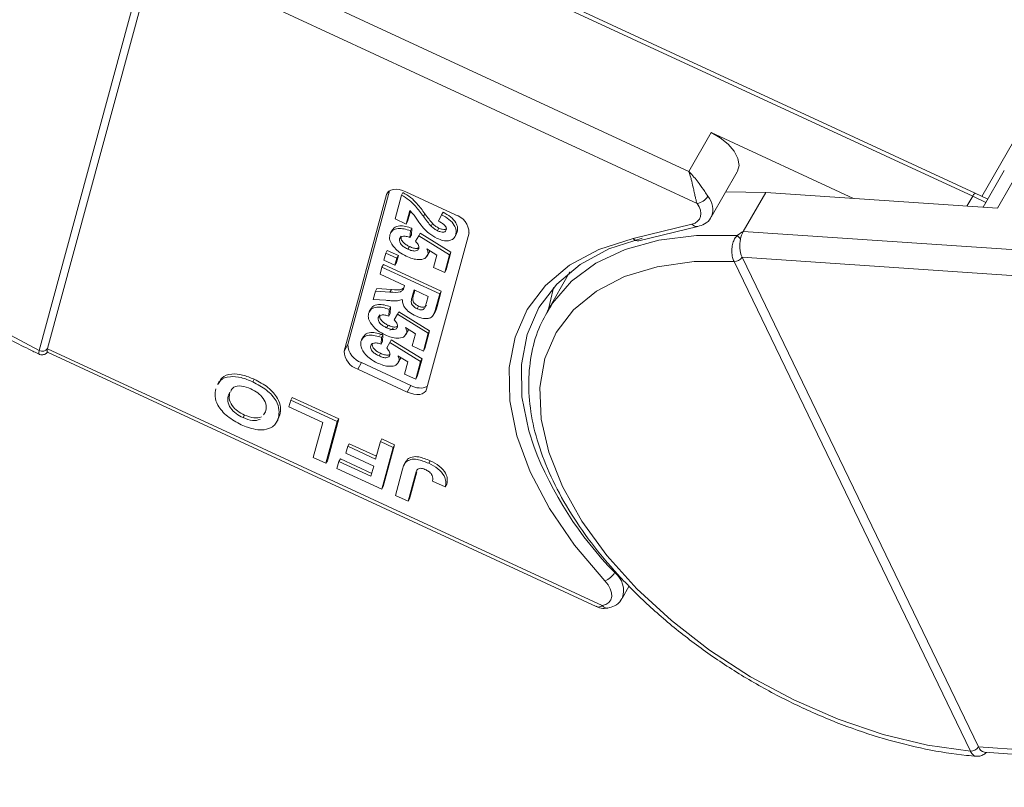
# Model space of a CAD drawing. Header units: millimetres. Extents: x 2517 to 3439, y -761 to -109.
# Tile 27 of 49: x 3054 to 3097, y -296 to -262. Entities that reach past the tile are written whole.
import ezdxf

# ---------------------------------------------------------------- set-up
doc = ezdxf.new("R2010")
doc.units = ezdxf.units.MM

msp = doc.modelspace()

# ---------------------------------------------------------------- linework, layer by layer
at = {"color": 7, "linetype": 'Continuous', "lineweight": 15}
for p, q in [((3096.098, -269.759), (3112.185, -241.759)), ((3083.307, -268.67), (3060.449, -258.073)), ((3059.634, -259.178), (3054.943, -276.493)), ((3055.309, -276.412), (3060, -259.096)), ((3060, -259.095), (3083.663, -270.065)), ((3073.312, -259.374), (3095.7, -269.753)), ((3095.806, -269.618), (3073.419, -259.239)), ((3084.283, -266.971), (3083.307, -268.67)), ((3084.283, -266.971), (3090.493, -269.85)), ((3084.285, -270.661), (3085.423, -268.679)), ((3097.08, -268.625), (3096.155, -270.236)), ((3096.785, -270.279), (3097.924, -268.296)), ((3068.417, -276.232), (3070.238, -269.51)), ((3068.254, -276.516), (3070.106, -269.679)), ((3070.175, -269.559), (3070.106, -269.679)), ((3070.477, -270.744), (3070.76, -269.701)), ((3070.76, -269.701), (3070.825, -269.588)), ((3070.95, -269.557), (3073.111, -270.559)), ((3086.661, -269.588), (3084.915, -269.565)), ((3085.685, -271.287), (3086.661, -269.588)), ((3096.785, -270.279), (3086.661, -269.588)), ((3095.45, -270.188), (3095.7, -269.753)), ((3095.7, -269.753), (3096.274, -270.028)), ((3096.357, -269.883), (3095.806, -269.618)), ((3071.122, -270.376), (3070.962, -270.969)), ((3070.962, -270.969), (3070.477, -270.744)), ((3071.149, -270.406), (3071.027, -270.856)), ((3071.714, -270.63), (3071.779, -270.516)), ((3072.379, -270.843), (3072.509, -270.558)), ((3072.509, -270.558), (3072.574, -270.445)), ((3070.363, -271.217), (3070.282, -271.358)), ((3070.962, -270.969), (3071.027, -270.856)), ((3071.148, -271.263), (3071.131, -271.554)), ((3071.148, -271.263), (3071.213, -271.149)), ((3071.213, -271.149), (3071.196, -271.441)), ((3072.055, -271.062), (3072.12, -270.949)), ((3072.33, -271.258), (3072.395, -271.145)), ((3083.443, -270.971), (3080.869, -271.592)), ((3081.125, -271.697), (3083.7, -271.076)), ((3070.677, -271.618), (3070.742, -271.504)), ((3071.131, -271.554), (3071.196, -271.441)), ((3071.378, -271.717), (3071.51, -271.476)), ((3071.51, -271.476), (3071.575, -271.363)), ((3071.51, -271.476), (3072.855, -272.307)), ((3071.575, -271.363), (3072.92, -272.194)), ((3073.708, -271.349), (3071.856, -278.185)), ((3073.082, -271.538), (3073.164, -271.397)), ((3073.131, -271.424), (3073.196, -271.31)), ((3073.196, -271.31), (3073.143, -271.403)), ((3107.216, -272.755), (3085.685, -271.287)), ((3070.073, -272.237), (3070.138, -272.124)), ((3070.138, -272.124), (3070.623, -272.349)), ((3071.043, -272.066), (3071.108, -271.952)), ((3072.304, -272.328), (3071.871, -272.057)), ((3069.99, -272.544), (3070.073, -272.237)), ((3070.474, -272.769), (3069.99, -272.544)), ((3070.073, -272.237), (3070.557, -272.462)), ((3070.557, -272.462), (3070.474, -272.769)), ((3070.623, -272.349), (3070.539, -272.655)), ((3070.557, -272.462), (3070.623, -272.349)), ((3071.876, -272.379), (3071.958, -272.238)), ((3071.912, -272.298), (3071.977, -272.185)), ((3071.98, -272.126), (3071.977, -272.185)), ((3072.16, -272.86), (3072.304, -272.328)), ((3072.855, -272.307), (3072.645, -273.084)), ((3072.92, -272.194), (3072.71, -272.971)), ((3072.855, -272.307), (3072.92, -272.194)), ((3085.631, -272.417), (3107.921, -273.937)), ((3085.632, -272.419), (3085.631, -272.417)), ((3095.948, -293.813), (3085.632, -272.419)), ((3069.823, -273.158), (3069.906, -272.851)), ((3069.906, -272.851), (3069.972, -272.737)), ((3069.906, -272.851), (3072.428, -274.02)), ((3069.972, -272.737), (3072.493, -273.906)), ((3070.474, -272.769), (3070.539, -272.655)), ((3072.645, -273.084), (3072.16, -272.86)), ((3072.645, -273.084), (3072.71, -272.971)), ((3085.279, -272.598), (3085.281, -272.601)), ((3085.281, -272.601), (3095.597, -293.995)), ((3070.89, -273.652), (3069.823, -273.158)), ((3078.115, -273.06), (3077.128, -274.777)), ((3069.621, -273.903), (3069.686, -273.79)), ((3069.686, -273.79), (3070.32, -273.828)), ((3070.255, -273.942), (3070.32, -273.828)), ((3070.871, -273.721), (3070.89, -273.652)), ((3069.524, -274.262), (3069.621, -273.903)), ((3070.076, -274.3), (3069.524, -274.262)), ((3069.621, -273.903), (3070.255, -273.942)), ((3071.31, -273.847), (3071.243, -274.094)), ((3071.243, -274.094), (3071.308, -273.981)), ((3071.341, -273.861), (3071.308, -273.981)), ((3071.924, -274.132), (3071.31, -273.847)), ((3071.854, -274.392), (3071.924, -274.132)), ((3072.428, -274.02), (3072.246, -274.689)), ((3072.493, -273.906), (3072.311, -274.576)), ((3072.428, -274.02), (3072.493, -273.906)), ((3069.433, -274.652), (3069.351, -274.794)), ((3070.218, -274.698), (3070.2, -274.99)), ((3070.218, -274.698), (3070.283, -274.585)), ((3070.283, -274.585), (3070.265, -274.876)), ((3071.441, -274.667), (3071.506, -274.554)), ((3072.246, -274.689), (3072.311, -274.576)), ((3077.278, -274.532), (3077.128, -274.777)), ((3069.746, -275.053), (3069.811, -274.94)), ((3070.2, -274.99), (3070.265, -274.876)), ((3070.447, -275.152), (3070.579, -274.912)), ((3070.579, -274.912), (3070.644, -274.799)), ((3070.579, -274.912), (3071.924, -275.743)), ((3070.644, -274.799), (3071.989, -275.63)), ((3072.146, -274.944), (3072.227, -274.802)), ((3070.112, -275.501), (3070.177, -275.388)), ((3070.409, -275.524), (3070.256, -275.607)), ((3071.373, -275.764), (3070.94, -275.493)), ((3071.049, -275.561), (3071.046, -275.62)), ((3069.1, -275.879), (3069.019, -276.021)), ((3069.921, -275.773), (3069.805, -275.827)), ((3069.885, -275.925), (3069.868, -276.217)), ((3069.885, -275.925), (3069.95, -275.812)), ((3069.95, -275.812), (3069.933, -276.103)), ((3070.946, -275.815), (3071.027, -275.673)), ((3070.981, -275.734), (3071.046, -275.62)), ((3071.229, -276.295), (3071.373, -275.764)), ((3071.924, -275.743), (3071.714, -276.52)), ((3071.989, -275.63), (3071.779, -276.407)), ((3071.924, -275.743), (3071.989, -275.63)), ((3055.309, -276.414), (3055.309, -276.412)), ((3079.525, -287.64), (3055.309, -276.414)), ((3068.417, -276.232), (3068.254, -276.516)), ((3069.414, -276.28), (3069.479, -276.167)), ((3069.868, -276.217), (3069.933, -276.103)), ((3070.115, -276.379), (3070.247, -276.139)), ((3070.247, -276.139), (3070.312, -276.026)), ((3070.247, -276.139), (3071.592, -276.97)), ((3070.312, -276.026), (3071.657, -276.857)), ((3071.714, -276.52), (3071.229, -276.295)), ((3071.714, -276.52), (3071.779, -276.407)), ((3054.943, -276.493), (3054.943, -276.496)), ((3055.298, -276.573), (3079.253, -287.679)), ((3069.78, -276.728), (3069.845, -276.615)), ((3071.041, -276.991), (3070.607, -276.72)), ((3070.649, -276.961), (3070.714, -276.847)), ((3070.717, -276.788), (3070.714, -276.847)), ((3069.014, -277.022), (3068.851, -277.305)), ((3071.175, -278.024), (3069.014, -277.022)), ((3070.613, -277.042), (3070.694, -276.9)), ((3070.897, -277.522), (3071.041, -276.991)), ((3071.592, -276.97), (3071.381, -277.747)), ((3071.657, -276.857), (3071.447, -277.634)), ((3071.592, -276.97), (3071.657, -276.857)), ((3071.012, -278.307), (3068.851, -277.305)), ((3071.381, -277.747), (3070.897, -277.522)), ((3071.381, -277.747), (3071.447, -277.634)), ((3062.802, -277.836), (3062.721, -277.978)), ((3064.264, -277.861), (3064.329, -277.748)), ((3071.175, -278.024), (3071.012, -278.307)), ((3063.201, -278.427), (3063.266, -278.314)), ((3065.924, -278.657), (3065.989, -278.544)), ((3065.989, -278.544), (3068.021, -279.486)), ((3065.842, -278.961), (3065.924, -278.657)), ((3067.32, -279.646), (3065.842, -278.961)), ((3065.924, -278.657), (3067.956, -279.599)), ((3063.841, -279.427), (3063.906, -279.314)), ((3064.73, -279.31), (3064.828, -279.176)), ((3065.45, -279.307), (3065.361, -279.513)), ((3065.385, -279.42), (3065.45, -279.307)), ((3065.294, -279.644), (3065.375, -279.502)), ((3066.908, -281.165), (3067.32, -279.646)), ((3067.956, -279.599), (3067.462, -281.422)), ((3068.021, -279.486), (3067.527, -281.309)), ((3067.956, -279.599), (3068.021, -279.486)), ((3068.33, -280.982), (3068.412, -280.678)), ((3068.412, -280.678), (3068.477, -280.565)), ((3068.412, -280.678), (3069.631, -281.244)), ((3068.477, -280.565), (3069.666, -281.116)), ((3069.631, -281.244), (3069.84, -280.472)), ((3069.84, -280.472), (3069.905, -280.359)), ((3069.84, -280.472), (3070.394, -280.729)), ((3069.905, -280.359), (3070.459, -280.616)), ((3070.459, -280.616), (3069.965, -282.439)), ((3070.394, -280.729), (3070.459, -280.616)), ((3069.549, -281.547), (3068.33, -280.982)), ((3070.394, -280.729), (3069.9, -282.552)), ((3067.462, -281.422), (3066.908, -281.165)), ((3067.462, -281.422), (3067.527, -281.309)), ((3067.942, -281.644), (3068.025, -281.341)), ((3068.025, -281.341), (3068.09, -281.227)), ((3068.025, -281.341), (3069.428, -281.991)), ((3068.09, -281.227), (3069.463, -281.864)), ((3069.428, -281.991), (3069.549, -281.547)), ((3070.962, -281.326), (3070.881, -281.468)), ((3070.958, -281.342), (3071.025, -281.246)), ((3070.959, -281.36), (3071.025, -281.246)), ((3071.948, -281.423), (3072.014, -281.31)), ((3069.9, -282.552), (3067.942, -281.644)), ((3070.491, -282.826), (3070.803, -281.677)), ((3071.365, -281.903), (3071.045, -283.083)), ((3071.43, -281.79), (3071.11, -282.97)), ((3071.365, -281.903), (3071.43, -281.79)), ((3069.9, -282.552), (3069.965, -282.439)), ((3072.674, -282.444), (3072.113, -282.21)), ((3072.674, -282.444), (3072.739, -282.33)), ((3071.045, -283.083), (3070.491, -282.826)), ((3071.045, -283.083), (3071.11, -282.97)), ((3080.393, -287.325), (3080.705, -286.783)), ((3095.597, -293.995), (3095.598, -293.998)), ((3095.949, -293.815), (3095.948, -293.813)), ((3118.76, -295.37), (3095.949, -293.815)), ((3096.22, -294.047), (3118.728, -295.582))]:
    msp.add_line(p, q, dxfattribs=at)
at = {"color": 7, "linetype": 'Continuous', "lineweight": 15, "flags": 128}
for points in [[(3054.943, -276.493), (3053.05, -275.494), (3051.247, -274.344), (3049.568, -273.067), (3048.048, -271.689), (3046.717, -270.236), (3045.601, -268.738), (3044.723, -267.224), (3044.099, -265.725), (3043.743, -264.27), (3043.661, -262.888), (3043.854, -261.607), (3044.32, -260.452), (3045.049, -259.447), (3046.027, -258.61), (3047.233, -257.959), (3048.644, -257.507), (3050.232, -257.262), (3051.965, -257.23), (3053.809, -257.412), (3055.728, -257.802), (3057.682, -258.395), (3059.634, -259.178)], [(3085.423, -268.679), (3085.432, -268.663), (3085.498, -268.404), (3085.446, -268.102), (3085.282, -267.783), (3085.018, -267.472), (3084.676, -267.194), (3084.283, -266.971)], [(3070.106, -269.679), (3070.144, -269.597), (3070.208, -269.53), (3070.296, -269.482), (3070.404, -269.455), (3070.529, -269.449), (3070.665, -269.464), (3070.807, -269.501), (3070.95, -269.557)], [(3083.663, -270.065), (3083.752, -270.216), (3083.808, -270.365), (3083.831, -270.507), (3083.818, -270.638), (3083.771, -270.753), (3083.691, -270.848), (3083.58, -270.922), (3083.443, -270.971)], [(3080.869, -271.592), (3079.378, -272.079), (3078.097, -272.768), (3077.048, -273.646), (3076.251, -274.698), (3075.72, -275.905), (3075.466, -277.243), (3075.492, -278.689), (3075.798, -280.216), (3076.379, -281.797), (3077.224, -283.401), (3078.318, -285), (3079.64, -286.565)], [(3076.534, -280.675), (3076.318, -280.002), (3076.019, -278.511), (3075.993, -277.1), (3076.242, -275.793), (3076.76, -274.616), (3077.538, -273.589), (3078.562, -272.731), (3079.813, -272.058), (3081.267, -271.583)], [(3085.412, -271.475), (3083.638, -271.472), (3081.999, -271.675), (3080.525, -272.081), (3079.244, -272.683), (3078.178, -273.47), (3077.348, -274.427), (3077.278, -274.532)], [(3095.597, -293.995), (3093.721, -293.738), (3091.785, -293.273), (3089.827, -292.61), (3087.886, -291.762), (3086.001, -290.747), (3084.208, -289.583), (3082.544, -288.295), (3081.042, -286.908), (3079.731, -285.45), (3078.638, -283.949), (3077.784, -282.435), (3077.187, -280.939), (3076.857, -279.49), (3076.803, -278.117), (3077.024, -276.848), (3077.517, -275.707), (3078.271, -274.717), (3079.273, -273.898), (3080.5, -273.266), (3081.93, -272.835), (3083.535, -272.611), (3085.281, -272.601)], [(3077.183, -274.682), (3077.381, -273.811), (3077.406, -273.731)], [(3055.309, -276.414), (3055.295, -276.47), (3055.288, -276.514), (3055.287, -276.547), (3055.292, -276.567), (3055.298, -276.573)], [(3071.856, -278.185), (3071.818, -278.268), (3071.754, -278.334), (3071.666, -278.382), (3071.557, -278.41), (3071.433, -278.416), (3071.297, -278.4), (3071.155, -278.364), (3071.012, -278.307)], [(3079.64, -286.565), (3079.777, -286.737), (3079.875, -286.912), (3079.929, -287.083), (3079.937, -287.242), (3079.897, -287.383), (3079.813, -287.499), (3079.687, -287.586), (3079.525, -287.64)]]:
    msp.add_lwpolyline(points, dxfattribs=at)
at = {"color": 7, "linetype": 'Continuous', "lineweight": 15}
for centre, radius, start, end in [((3083.564, -269.4), 0.673, 278.4878, 328.1799), ((3083.497, -270.325), 0.857, 336.8857, 41.7636), ((3095.939, -269.832), 0.252, 121.7971, 161.6667), ((3072.862, -271.367), 0.845, 1.2429, 72.9224), ((3083.656, -270.818), 0.262, 215.6467, 279.5651), ((3081.084, -271.434), 0.267, 216.3125, 278.9018), ((3084.953, -272.093), 0.769, 37.6123, 53.4297), ((3086.839, -271.914), 1.308, 167.1961, 202.6179), ((3086.686, -271.84), 1.144, 151.0756, 169.0814), ((3085.294, -272.195), 0.403, 267.8473, 326.6086), ((3085.295, -272.199), 0.402, 267.8861, 326.8884), ((3055.08, -276.244), 0.284, 241.2882, 323.7724), ((3055.079, -276.246), 0.284, 241.3448, 323.9307), ((3069.262, -276.214), 0.845, 181.2429, 252.9224), ((3069.099, -276.497), 0.845, 181.2429, 252.9224), ((3071.578, -277.334), 0.799, 239.6933, 292.7488), ((3091.753, -274.834), 16.301, 200.999, 224.2068), ((3079.318, -285.755), 0.871, 291.6254, 329.3125), ((3079.468, -286.983), 0.987, 339.8417, 52.5595), ((3079.737, -287.493), 0.258, 214.8432, 276.9296), ((3095.611, -293.594), 0.402, 267.8861, 326.8884), ((3095.612, -293.598), 0.4, 267.9175, 327.166), ((3096.283, -293.699), 0.353, 199.1584, 259.7544)]:
    msp.add_arc(centre, radius, start, end, dxfattribs=at)
for points, knots in [([(3044.247, -259.064), (3044.1, -259.279), (3043.722, -259.83), (3043.365, -260.857), (3043.156, -262.098), (3043.188, -263.422), (3043.448, -264.807), (3043.939, -266.235), (3044.653, -267.685), (3045.58, -269.13), (3046.701, -270.546), (3047.998, -271.912), (3049.449, -273.204), (3051.03, -274.406), (3052.718, -275.495), (3054.038, -276.225), (3054.786, -276.58), (3054.933, -276.649)], [0, 0, 0, 0, 0.044628, 0.114325, 0.184062, 0.254492, 0.325936, 0.398283, 0.471194, 0.544346, 0.617504, 0.690587, 0.763581, 0.836503, 0.909381, 0.982247, 1, 1, 1, 1]), ([(3083.307, -268.67), (3083.308, -268.671), (3083.315, -268.678), (3083.337, -268.7), (3083.363, -268.727), (3083.511, -268.884), (3083.73, -269.154), (3083.974, -269.513), (3084.091, -269.688), (3084.136, -269.755)], [0, 0, 0, 0, 0.0050875, 0.0203691, 0.0708073, 0.0890863, 0.5003107, 0.809226, 1, 1, 1, 1]), ([(3083.663, -270.065), (3083.652, -270.027), (3083.628, -269.951), (3083.591, -269.802), (3083.551, -269.624), (3083.517, -269.467), (3083.471, -269.263), (3083.426, -269.072), (3083.375, -268.884), (3083.349, -268.799), (3083.335, -268.752), (3083.326, -268.725), (3083.318, -268.702), (3083.313, -268.688), (3083.31, -268.679), (3083.308, -268.674), (3083.307, -268.671), (3083.307, -268.67)], [0, 0, 0, 0, 0.101029, 0.204946, 0.337168, 0.474297, 0.5162, 0.743651, 0.85309, 0.914248, 0.93217, 0.960137, 0.976545, 0.986194, 0.994698, 0.995932, 1, 1, 1, 1]), ([(3070.76, -269.701), (3070.875, -269.772), (3071.107, -269.913), (3071.427, -270.24), (3071.605, -270.482), (3071.714, -270.63)], [0, 0, 0, 0, 0.2795508, 0.5593318, 1, 1, 1, 1]), ([(3070.825, -269.588), (3070.94, -269.659), (3071.172, -269.8), (3071.492, -270.127), (3071.67, -270.368), (3071.779, -270.516)], [0, 0, 0, 0, 0.279551, 0.559332, 1, 1, 1, 1]), ([(3071.722, -271.147), (3071.652, -271.06), (3071.536, -270.916), (3071.397, -270.713), (3071.28, -270.541), (3071.175, -270.431), (3071.122, -270.376)], [0, 0, 0, 0, 0.3399849, 0.5601859, 0.7803799, 1, 1, 1, 1]), ([(3071.714, -270.63), (3071.773, -270.711), (3071.879, -270.857), (3072.001, -271), (3072.055, -271.062)], [0, 0, 0, 0, 0.560235, 1, 1, 1, 1]), ([(3071.779, -270.516), (3071.839, -270.598), (3071.944, -270.744), (3072.067, -270.886), (3072.12, -270.949)], [0, 0, 0, 0, 0.560235, 1, 1, 1, 1]), ([(3072.509, -270.558), (3072.622, -270.623), (3072.847, -270.752), (3073.078, -271.007), (3073.16, -271.242), (3073.14, -271.363), (3073.131, -271.424)], [0, 0, 0, 0, 0.2807519, 0.5589701, 0.7792745, 1, 1, 1, 1]), ([(3072.574, -270.445), (3072.687, -270.51), (3072.912, -270.639), (3073.143, -270.894), (3073.225, -271.129), (3073.206, -271.25), (3073.196, -271.31)], [0, 0, 0, 0, 0.2807519, 0.5589701, 0.7792745, 1, 1, 1, 1]), ([(3083.7, -271.076), (3083.796, -271.043), (3084.01, -270.97), (3084.225, -270.806), (3084.271, -270.667), (3084.278, -270.645)], [0, 0, 0, 0, 0.409638, 0.905723, 1, 1, 1, 1]), ([(3070.253, -271.436), (3070.283, -271.367), (3070.342, -271.229), (3070.588, -271.151), (3070.871, -271.17), (3071.056, -271.232), (3071.148, -271.263)], [0, 0, 0, 0, 0.279948, 0.559031, 0.779331, 1, 1, 1, 1]), ([(3070.371, -271.24), (3070.389, -271.203), (3070.439, -271.098), (3070.655, -271.039), (3070.936, -271.056), (3071.121, -271.118), (3071.213, -271.149)], [0, 0, 0, 0, 0.178533, 0.496922, 0.748251, 1, 1, 1, 1]), ([(3072.312, -271.595), (3072.186, -271.525), (3071.959, -271.398), (3071.795, -271.224), (3071.722, -271.147)], [0, 0, 0, 0, 0.558458, 1, 1, 1, 1]), ([(3072.055, -271.062), (3072.101, -271.105), (3072.183, -271.18), (3072.285, -271.234), (3072.33, -271.258)], [0, 0, 0, 0, 0.560117, 1, 1, 1, 1]), ([(3072.12, -270.949), (3072.166, -270.991), (3072.248, -271.067), (3072.35, -271.121), (3072.395, -271.145)], [0, 0, 0, 0, 0.5601166, 1, 1, 1, 1]), ([(3072.33, -271.258), (3072.378, -271.279), (3072.474, -271.319), (3072.604, -271.329), (3072.686, -271.29), (3072.703, -271.245), (3072.712, -271.222)], [0, 0, 0, 0, 0.280664, 0.559461, 0.779366, 1, 1, 1, 1]), ([(3072.712, -271.222), (3072.716, -271.199), (3072.723, -271.152), (3072.687, -271.068), (3072.579, -270.95), (3072.461, -270.887), (3072.379, -270.843)], [0, 0, 0, 0, 0.187236, 0.374084, 0.560696, 1, 1, 1, 1]), ([(3072.395, -271.145), (3072.443, -271.165), (3072.538, -271.205), (3072.672, -271.217), (3072.721, -271.185), (3072.743, -271.171)], [0, 0, 0, 0, 0.360118, 0.717842, 1, 1, 1, 1]), ([(3070.462, -272.014), (3070.374, -271.898), (3070.217, -271.69), (3070.242, -271.514), (3070.253, -271.436)], [0, 0, 0, 0, 0.558353, 1, 1, 1, 1]), ([(3070.677, -271.618), (3070.674, -271.66), (3070.667, -271.744), (3070.76, -271.886), (3070.899, -271.994), (3070.995, -272.042), (3071.043, -272.066)], [0, 0, 0, 0, 0.279573, 0.558664, 0.778923, 1, 1, 1, 1]), ([(3071.131, -271.554), (3071.074, -271.535), (3070.959, -271.497), (3070.816, -271.5), (3070.713, -271.54), (3070.689, -271.592), (3070.677, -271.618)], [0, 0, 0, 0, 0.2802995, 0.5599611, 0.7800424, 1, 1, 1, 1]), ([(3070.742, -271.504), (3070.739, -271.547), (3070.732, -271.631), (3070.825, -271.773), (3070.964, -271.88), (3071.06, -271.928), (3071.108, -271.952)], [0, 0, 0, 0, 0.279573, 0.558664, 0.778923, 1, 1, 1, 1]), ([(3073.131, -271.424), (3073.105, -271.489), (3073.053, -271.621), (3072.839, -271.709), (3072.573, -271.699), (3072.399, -271.63), (3072.312, -271.595)], [0, 0, 0, 0, 0.280568, 0.55975, 0.779795, 1, 1, 1, 1]), ([(3085.412, -271.475), (3085.392, -271.497), (3085.333, -271.561), (3085.253, -271.707), (3085.19, -271.925), (3085.175, -272.18), (3085.207, -272.419), (3085.257, -272.542), (3085.279, -272.598)], [0, 0, 0, 0, 0.0736104, 0.2252813, 0.4127189, 0.6160541, 0.826783, 1, 1, 1, 1]), ([(3085.685, -271.287), (3085.684, -271.288), (3085.607, -271.338), (3085.513, -271.398), (3085.427, -271.464), (3085.412, -271.475)], [0, 0, 0, 0, 0.012087, 0.82463, 1, 1, 1, 1]), ([(3070.97, -272.377), (3070.863, -272.321), (3070.671, -272.22), (3070.526, -272.077), (3070.462, -272.014)], [0, 0, 0, 0, 0.559534, 1, 1, 1, 1]), ([(3071.043, -272.066), (3071.101, -272.09), (3071.216, -272.14), (3071.374, -272.154), (3071.478, -272.111), (3071.5, -272.057), (3071.511, -272.03)], [0, 0, 0, 0, 0.280898, 0.55946, 0.779497, 1, 1, 1, 1]), ([(3071.108, -271.952), (3071.166, -271.977), (3071.28, -272.026), (3071.443, -272.043), (3071.505, -272.007), (3071.532, -271.991)], [0, 0, 0, 0, 0.360358, 0.71772, 1, 1, 1, 1]), ([(3071.511, -272.03), (3071.515, -272.004), (3071.521, -271.951), (3071.479, -271.841), (3071.416, -271.764), (3071.378, -271.717)], [0, 0, 0, 0, 0.279963, 0.560065, 1, 1, 1, 1]), ([(3071.871, -272.057), (3071.891, -272.106), (3071.927, -272.192), (3071.916, -272.265), (3071.912, -272.298)], [0, 0, 0, 0, 0.559888, 1, 1, 1, 1]), ([(3071.912, -272.298), (3071.876, -272.363), (3071.806, -272.493), (3071.532, -272.536), (3071.243, -272.492), (3071.061, -272.415), (3070.97, -272.377)], [0, 0, 0, 0, 0.2790069, 0.5586194, 0.7790735, 1, 1, 1, 1]), ([(3070.255, -273.942), (3070.424, -273.955), (3070.658, -273.974), (3070.839, -273.851), (3070.86, -273.764), (3070.871, -273.721)], [0, 0, 0, 0, 0.561022, 0.779295, 1, 1, 1, 1]), ([(3070.32, -273.828), (3070.495, -273.846), (3070.719, -273.869), (3070.834, -273.772), (3070.86, -273.751)], [0, 0, 0, 0, 0.777127, 1, 1, 1, 1]), ([(3070.795, -274.263), (3070.727, -274.286), (3070.615, -274.324), (3070.419, -274.326), (3070.249, -274.316), (3070.133, -274.305), (3070.076, -274.3)], [0, 0, 0, 0, 0.339579, 0.559591, 0.779787, 1, 1, 1, 1]), ([(3071.38, -274.984), (3071.284, -274.934), (3071.093, -274.833), (3070.891, -274.623), (3070.802, -274.426), (3070.797, -274.317), (3070.795, -274.263)], [0, 0, 0, 0, 0.279954, 0.558933, 0.779174, 1, 1, 1, 1]), ([(3071.243, -274.094), (3071.214, -274.182), (3071.177, -274.292), (3071.197, -274.449), (3071.249, -274.535), (3071.336, -274.613), (3071.406, -274.649), (3071.441, -274.667)], [0, 0, 0, 0, 0.500962, 0.625785, 0.750436, 0.875032, 1, 1, 1, 1]), ([(3071.308, -273.981), (3071.279, -274.069), (3071.242, -274.179), (3071.262, -274.336), (3071.314, -274.421), (3071.401, -274.5), (3071.471, -274.536), (3071.506, -274.554)], [0, 0, 0, 0, 0.5009624, 0.6257853, 0.7504363, 0.8750317, 1, 1, 1, 1]), ([(3069.323, -274.871), (3069.352, -274.802), (3069.412, -274.665), (3069.657, -274.586), (3069.941, -274.606), (3070.125, -274.668), (3070.218, -274.698)], [0, 0, 0, 0, 0.279948, 0.559031, 0.779331, 1, 1, 1, 1]), ([(3069.44, -274.676), (3069.458, -274.638), (3069.508, -274.534), (3069.724, -274.474), (3070.005, -274.492), (3070.19, -274.554), (3070.283, -274.585)], [0, 0, 0, 0, 0.178533, 0.496922, 0.748251, 1, 1, 1, 1]), ([(3072.246, -274.689), (3072.225, -274.761), (3072.182, -274.903), (3072.072, -275.06), (3071.891, -275.103), (3071.675, -275.097), (3071.498, -275.029), (3071.38, -274.984)], [0, 0, 0, 0, 0.2511432, 0.5005272, 0.6257353, 0.7510496, 1, 1, 1, 1]), ([(3071.441, -274.667), (3071.483, -274.684), (3071.566, -274.718), (3071.707, -274.718), (3071.752, -274.665), (3071.78, -274.632)], [0, 0, 0, 0, 0.281129, 0.561183, 1, 1, 1, 1]), ([(3071.506, -274.554), (3071.548, -274.571), (3071.631, -274.605), (3071.772, -274.604), (3071.817, -274.551), (3071.845, -274.519)], [0, 0, 0, 0, 0.281129, 0.561183, 1, 1, 1, 1]), ([(3071.78, -274.632), (3071.795, -274.588), (3071.822, -274.51), (3071.844, -274.428), (3071.854, -274.392)], [0, 0, 0, 0, 0.559921, 1, 1, 1, 1]), ([(3072.311, -274.576), (3072.297, -274.652), (3072.281, -274.741), (3072.22, -274.803), (3072.212, -274.812)], [0, 0, 0, 0, 0.866817, 1, 1, 1, 1]), ([(3077.309, -274.517), (3077.133, -274.805), (3076.745, -275.441), (3076.417, -276.566), (3076.277, -277.832), (3076.374, -279.175), (3076.7, -280.574), (3077.256, -282.011), (3078.033, -283.462), (3079.017, -284.901), (3080.191, -286.305), (3081.534, -287.652), (3083.025, -288.92), (3084.639, -290.092), (3086.353, -291.149), (3088.138, -292.076), (3089.968, -292.857), (3091.815, -293.482), (3093.649, -293.934), (3094.998, -294.154), (3095.721, -294.211), (3095.864, -294.223)], [0, 0, 0, 0, 0.044357, 0.097679, 0.151162, 0.205282, 0.260184, 0.31571, 0.371591, 0.427601, 0.483582, 0.5395, 0.595352, 0.651155, 0.70693, 0.762704, 0.818498, 0.874337, 0.930246, 0.986253, 1, 1, 1, 1]), ([(3069.531, -275.45), (3069.443, -275.334), (3069.286, -275.126), (3069.312, -274.949), (3069.323, -274.871)], [0, 0, 0, 0, 0.558353, 1, 1, 1, 1]), ([(3069.746, -275.053), (3069.743, -275.096), (3069.736, -275.18), (3069.829, -275.322), (3069.968, -275.429), (3070.064, -275.477), (3070.112, -275.501)], [0, 0, 0, 0, 0.279573, 0.558664, 0.778923, 1, 1, 1, 1]), ([(3070.2, -274.99), (3070.143, -274.971), (3070.029, -274.933), (3069.885, -274.936), (3069.783, -274.976), (3069.759, -275.027), (3069.746, -275.053)], [0, 0, 0, 0, 0.2803, 0.559961, 0.780042, 1, 1, 1, 1]), ([(3069.811, -274.94), (3069.808, -274.982), (3069.801, -275.067), (3069.895, -275.209), (3070.033, -275.316), (3070.129, -275.364), (3070.177, -275.388)], [0, 0, 0, 0, 0.279573, 0.558664, 0.778923, 1, 1, 1, 1]), ([(3070.04, -275.813), (3069.932, -275.756), (3069.74, -275.655), (3069.595, -275.513), (3069.531, -275.45)], [0, 0, 0, 0, 0.559534, 1, 1, 1, 1]), ([(3070.112, -275.501), (3070.17, -275.526), (3070.286, -275.576), (3070.444, -275.59), (3070.547, -275.546), (3070.569, -275.492), (3070.581, -275.466)], [0, 0, 0, 0, 0.280898, 0.55946, 0.779497, 1, 1, 1, 1]), ([(3070.177, -275.388), (3070.235, -275.413), (3070.35, -275.462), (3070.512, -275.479), (3070.574, -275.442), (3070.602, -275.426)], [0, 0, 0, 0, 0.360358, 0.71772, 1, 1, 1, 1]), ([(3070.581, -275.466), (3070.584, -275.439), (3070.59, -275.387), (3070.548, -275.277), (3070.485, -275.2), (3070.447, -275.152)], [0, 0, 0, 0, 0.2799631, 0.5600652, 1, 1, 1, 1]), ([(3070.94, -275.493), (3070.96, -275.541), (3070.996, -275.627), (3070.986, -275.701), (3070.981, -275.734)], [0, 0, 0, 0, 0.559888, 1, 1, 1, 1]), ([(3068.99, -276.098), (3069.02, -276.029), (3069.079, -275.892), (3069.325, -275.813), (3069.608, -275.833), (3069.793, -275.895), (3069.885, -275.925)], [0, 0, 0, 0, 0.279948, 0.559031, 0.779331, 1, 1, 1, 1]), ([(3069.108, -275.903), (3069.126, -275.865), (3069.176, -275.761), (3069.392, -275.701), (3069.673, -275.719), (3069.858, -275.781), (3069.95, -275.812)], [0, 0, 0, 0, 0.178533, 0.496922, 0.748251, 1, 1, 1, 1]), ([(3070.981, -275.734), (3070.946, -275.799), (3070.875, -275.929), (3070.602, -275.972), (3070.312, -275.927), (3070.131, -275.851), (3070.04, -275.813)], [0, 0, 0, 0, 0.279007, 0.558619, 0.779074, 1, 1, 1, 1]), ([(3069.199, -276.677), (3069.111, -276.561), (3068.954, -276.353), (3068.979, -276.176), (3068.99, -276.098)], [0, 0, 0, 0, 0.558353, 1, 1, 1, 1]), ([(3069.414, -276.28), (3069.41, -276.323), (3069.403, -276.407), (3069.497, -276.549), (3069.636, -276.656), (3069.732, -276.704), (3069.78, -276.728)], [0, 0, 0, 0, 0.279573, 0.558664, 0.778923, 1, 1, 1, 1]), ([(3069.868, -276.217), (3069.811, -276.198), (3069.696, -276.16), (3069.553, -276.163), (3069.45, -276.203), (3069.426, -276.254), (3069.414, -276.28)], [0, 0, 0, 0, 0.2803, 0.559961, 0.780042, 1, 1, 1, 1]), ([(3069.479, -276.167), (3069.476, -276.209), (3069.469, -276.294), (3069.562, -276.436), (3069.701, -276.543), (3069.797, -276.591), (3069.845, -276.615)], [0, 0, 0, 0, 0.2795727, 0.5586639, 0.7789233, 1, 1, 1, 1]), ([(3070.248, -276.693), (3070.251, -276.666), (3070.258, -276.614), (3070.215, -276.504), (3070.153, -276.427), (3070.115, -276.379)], [0, 0, 0, 0, 0.279963, 0.560065, 1, 1, 1, 1]), ([(3054.943, -276.496), (3054.941, -276.501), (3054.926, -276.556), (3054.911, -276.629), (3054.928, -276.64), (3054.936, -276.644)], [0, 0, 0, 0, 0.060856, 0.614943, 1, 1, 1, 1]), ([(3054.934, -276.649), (3054.942, -276.654), (3054.978, -276.678), (3055.052, -276.684), (3055.135, -276.674), (3055.2, -276.649), (3055.259, -276.614), (3055.293, -276.586), (3055.324, -276.566), (3055.328, -276.563)], [0, 0, 0, 0, 0.055232, 0.245857, 0.406265, 0.550708, 0.703342, 0.955039, 1, 1, 1, 1]), ([(3069.707, -277.04), (3069.6, -276.983), (3069.408, -276.883), (3069.263, -276.74), (3069.199, -276.677)], [0, 0, 0, 0, 0.559534, 1, 1, 1, 1]), ([(3069.78, -276.728), (3069.838, -276.753), (3069.953, -276.803), (3070.111, -276.817), (3070.214, -276.773), (3070.237, -276.72), (3070.248, -276.693)], [0, 0, 0, 0, 0.280898, 0.55946, 0.779497, 1, 1, 1, 1]), ([(3069.845, -276.615), (3069.903, -276.64), (3070.017, -276.689), (3070.18, -276.706), (3070.242, -276.669), (3070.269, -276.653)], [0, 0, 0, 0, 0.3603575, 0.7177197, 1, 1, 1, 1]), ([(3070.607, -276.72), (3070.628, -276.768), (3070.664, -276.854), (3070.653, -276.928), (3070.649, -276.961)], [0, 0, 0, 0, 0.5598879, 1, 1, 1, 1]), ([(3070.649, -276.961), (3070.613, -277.026), (3070.543, -277.156), (3070.269, -277.199), (3069.98, -277.154), (3069.798, -277.078), (3069.707, -277.04)], [0, 0, 0, 0, 0.2790069, 0.5586194, 0.7790735, 1, 1, 1, 1]), ([(3062.755, -277.978), (3062.782, -277.919), (3062.865, -277.735), (3063.229, -277.609), (3063.756, -277.651), (3064.095, -277.791), (3064.264, -277.861)], [0, 0, 0, 0, 0.157178, 0.483948, 0.741611, 1, 1, 1, 1]), ([(3062.82, -277.865), (3062.847, -277.806), (3062.93, -277.622), (3063.294, -277.496), (3063.821, -277.538), (3064.16, -277.678), (3064.329, -277.748)], [0, 0, 0, 0, 0.157178, 0.483948, 0.741611, 1, 1, 1, 1]), ([(3064.183, -278.165), (3064.044, -278.114), (3063.766, -278.011), (3063.407, -278.06), (3063.337, -278.212), (3063.304, -278.284)], [0, 0, 0, 0, 0.3453445, 0.690425, 1, 1, 1, 1]), ([(3064.264, -277.861), (3064.474, -277.972), (3064.893, -278.194), (3065.302, -278.667), (3065.443, -279.092), (3065.404, -279.311), (3065.385, -279.42)], [0, 0, 0, 0, 0.279942, 0.558704, 0.779045, 1, 1, 1, 1]), ([(3064.329, -277.748), (3064.539, -277.859), (3064.958, -278.08), (3065.367, -278.554), (3065.508, -278.978), (3065.469, -279.198), (3065.45, -279.307)], [0, 0, 0, 0, 0.279942, 0.558704, 0.779045, 1, 1, 1, 1]), ([(3063.766, -279.735), (3063.555, -279.622), (3063.133, -279.398), (3062.726, -278.919), (3062.59, -278.492), (3062.629, -278.272), (3062.649, -278.162)], [0, 0, 0, 0, 0.279831, 0.558669, 0.779006, 1, 1, 1, 1]), ([(3063.201, -278.427), (3063.183, -278.516), (3063.149, -278.692), (3063.263, -278.994), (3063.526, -279.262), (3063.736, -279.372), (3063.841, -279.427)], [0, 0, 0, 0, 0.281087, 0.560013, 0.779691, 1, 1, 1, 1]), ([(3063.266, -278.314), (3063.248, -278.402), (3063.214, -278.579), (3063.328, -278.881), (3063.591, -279.149), (3063.801, -279.259), (3063.906, -279.314)], [0, 0, 0, 0, 0.281087, 0.560013, 0.779691, 1, 1, 1, 1]), ([(3064.828, -279.176), (3064.844, -279.086), (3064.878, -278.908), (3064.756, -278.605), (3064.499, -278.335), (3064.288, -278.222), (3064.183, -278.165)], [0, 0, 0, 0, 0.281021, 0.560116, 0.779939, 1, 1, 1, 1]), ([(3063.841, -279.427), (3063.984, -279.483), (3064.269, -279.594), (3064.481, -279.536), (3064.587, -279.507)], [0, 0, 0, 0, 0.500606, 1, 1, 1, 1]), ([(3063.906, -279.314), (3064.049, -279.37), (3064.334, -279.481), (3064.546, -279.422), (3064.652, -279.393)], [0, 0, 0, 0, 0.5006061, 1, 1, 1, 1]), ([(3065.385, -279.42), (3065.357, -279.508), (3065.307, -279.663), (3065.184, -279.775), (3065.131, -279.824)], [0, 0, 0, 0, 0.560171, 1, 1, 1, 1]), ([(3064.393, -279.944), (3064.276, -279.917), (3064.067, -279.868), (3063.858, -279.775), (3063.766, -279.735)], [0, 0, 0, 0, 0.559564, 1, 1, 1, 1]), ([(3065.131, -279.824), (3065.019, -279.882), (3064.82, -279.984), (3064.523, -279.957), (3064.393, -279.944)], [0, 0, 0, 0, 0.559956, 1, 1, 1, 1]), ([(3071.025, -281.246), (3071.086, -281.207), (3071.209, -281.127), (3071.567, -281.128), (3071.844, -281.241), (3072.014, -281.31)], [0, 0, 0, 0, 0.280122, 0.560355, 1, 1, 1, 1]), ([(3070.803, -281.677), (3070.821, -281.612), (3070.854, -281.495), (3070.927, -281.401), (3070.959, -281.36)], [0, 0, 0, 0, 0.560294, 1, 1, 1, 1]), ([(3070.959, -281.36), (3071.021, -281.32), (3071.144, -281.24), (3071.502, -281.241), (3071.779, -281.354), (3071.948, -281.423)], [0, 0, 0, 0, 0.280122, 0.560355, 1, 1, 1, 1]), ([(3071.948, -281.423), (3072.087, -281.495), (3072.364, -281.638), (3072.639, -281.952), (3072.713, -282.228), (3072.687, -282.372), (3072.674, -282.444)], [0, 0, 0, 0, 0.280246, 0.558416, 0.778827, 1, 1, 1, 1]), ([(3072.014, -281.31), (3072.152, -281.382), (3072.429, -281.525), (3072.704, -281.839), (3072.778, -282.115), (3072.752, -282.259), (3072.739, -282.33)], [0, 0, 0, 0, 0.280246, 0.558416, 0.778827, 1, 1, 1, 1]), ([(3071.83, -281.711), (3071.763, -281.682), (3071.661, -281.64), (3071.537, -281.64), (3071.415, -281.711), (3071.387, -281.818), (3071.365, -281.903)], [0, 0, 0, 0, 0.249396, 0.374426, 0.499454, 1, 1, 1, 1]), ([(3072.1, -281.949), (3072.085, -281.923), (3072.056, -281.871), (3071.965, -281.782), (3071.882, -281.738), (3071.83, -281.711)], [0, 0, 0, 0, 0.2806722, 0.5608436, 1, 1, 1, 1]), ([(3072.113, -282.21), (3072.122, -282.165), (3072.138, -282.084), (3072.111, -281.99), (3072.1, -281.949)], [0, 0, 0, 0, 0.561018, 1, 1, 1, 1]), ([(3079.768, -287.749), (3079.866, -287.72), (3080.085, -287.655), (3080.31, -287.492), (3080.368, -287.346), (3080.38, -287.315)], [0, 0, 0, 0, 0.390777, 0.871966, 1, 1, 1, 1]), ([(3079.257, -287.677), (3079.354, -287.717), (3079.516, -287.785), (3079.695, -287.751), (3079.768, -287.737)], [0, 0, 0, 0, 0.59559, 1, 1, 1, 1]), ([(3079.261, -287.663), (3079.296, -287.683), (3079.376, -287.726), (3079.472, -287.671), (3079.525, -287.64)], [0, 0, 0, 0, 0.449421, 1, 1, 1, 1]), ([(3095.598, -293.998), (3095.601, -294.005), (3095.635, -294.074), (3095.716, -294.171), (3095.807, -294.235), (3095.861, -294.225), (3095.864, -294.224)], [0, 0, 0, 0, 0.050764, 0.512971, 0.975096, 1, 1, 1, 1]), ([(3095.872, -294.216), (3095.907, -294.22), (3096, -294.233), (3096.151, -294.169), (3096.252, -294.1), (3096.311, -294.055), (3096.312, -294.053)], [0, 0, 0, 0, 0.215824, 0.57769, 0.986897, 1, 1, 1, 1])]:
    msp.add_open_spline(points, degree=3, knots=knots, dxfattribs=at)

doc.saveas('drawing.dxf')
